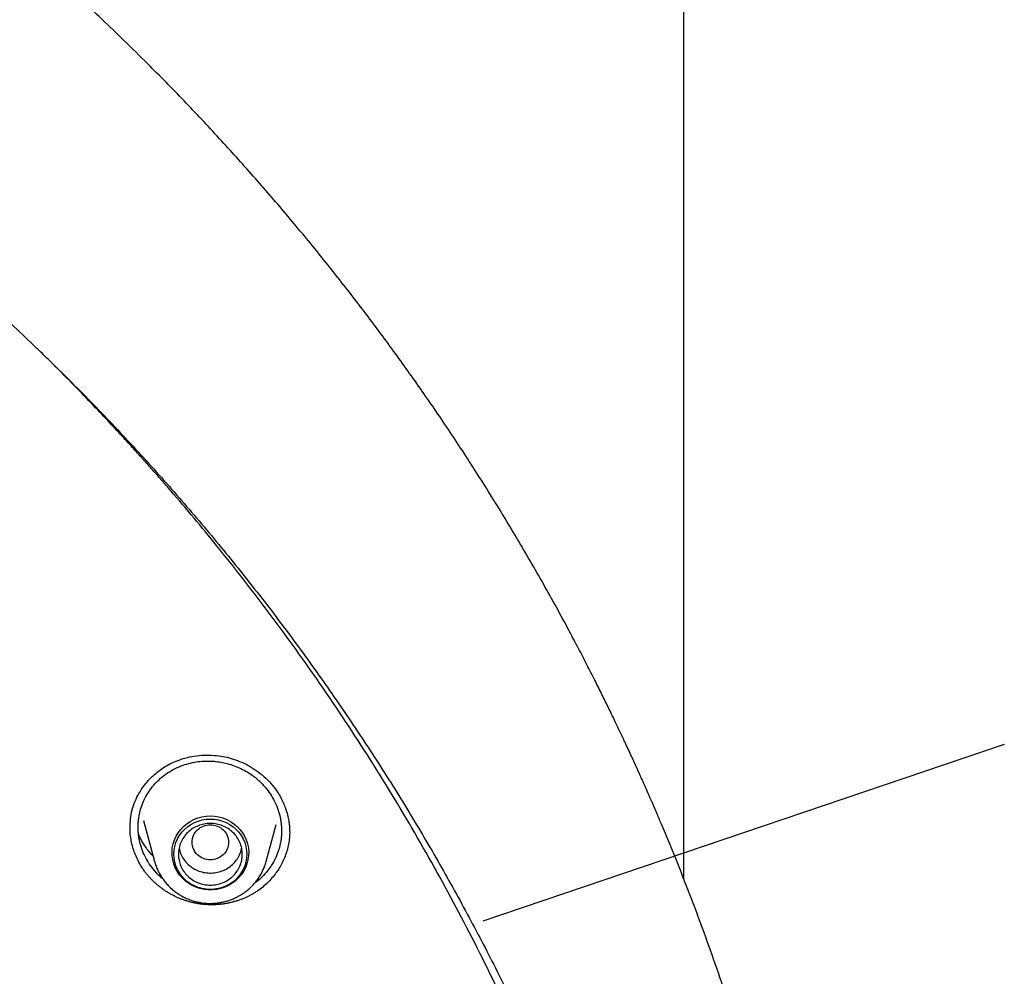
# Model space of a CAD drawing. Header units: millimetres. Extents: x 8 to 866, y 12 to 2084.
# Tile 95 of 100: x 458 to 479, y 1933 to 1954. Entities that reach past the tile are written whole.
import ezdxf

# ---------------------------------------------------------------- set-up
doc = ezdxf.new("R2010")
doc.units = ezdxf.units.MM

msp = doc.modelspace()

# ---------------------------------------------------------------- linework, layer by layer
at = {"color": 7, "linetype": 'Continuous', "lineweight": 30}
for p, q in [((472.469, 1935.131), (472.469, 2035.161)), ((479.485, 1938.089), (468.061, 1934.214)), ((460.632, 1936.418), (460.873, 1935.526)), ((460.34, 1936.262), (460.341, 1936.308)), ((463.32, 1935.526), (463.537, 1936.332)), ((460.877, 1935.512), (460.873, 1935.526)), ((463.32, 1935.526), (463.318, 1935.521))]:
    msp.add_line(p, q, dxfattribs=at)
at = {"color": 7, "linetype": 'Continuous', "lineweight": 30, "flags": 128}
for points in [[(462.097, 1936.521), (462.189, 1936.516), (462.28, 1936.501), (462.369, 1936.477), (462.455, 1936.443), (462.537, 1936.401), (462.613, 1936.35), (462.682, 1936.291), (462.745, 1936.226), (462.8, 1936.154), (462.846, 1936.076), (462.884, 1935.995), (462.911, 1935.91), (462.929, 1935.822), (462.937, 1935.733), (462.934, 1935.644), (462.921, 1935.556), (462.899, 1935.469), (462.866, 1935.385), (462.824, 1935.306), (462.774, 1935.231), (462.715, 1935.162), (462.648, 1935.1), (462.575, 1935.045), (462.496, 1934.999), (462.413, 1934.96), (462.325, 1934.932), (462.235, 1934.912), (462.143, 1934.902), (462.05, 1934.902), (461.958, 1934.912), (461.868, 1934.932), (461.78, 1934.96), (461.697, 1934.999), (461.618, 1935.045), (461.545, 1935.1), (461.478, 1935.162), (461.419, 1935.231), (461.369, 1935.306), (461.327, 1935.385), (461.294, 1935.469), (461.272, 1935.556), (461.259, 1935.644), (461.257, 1935.733), (461.264, 1935.822), (461.282, 1935.91), (461.31, 1935.995), (461.347, 1936.076), (461.393, 1936.154), (461.448, 1936.226), (461.511, 1936.291), (461.58, 1936.35), (461.656, 1936.401), (461.738, 1936.443), (461.824, 1936.477), (461.913, 1936.501), (462.004, 1936.516), (462.097, 1936.521)], [(462.097, 1934.91), (462.007, 1934.915), (461.919, 1934.93), (461.832, 1934.953), (461.749, 1934.987), (461.671, 1935.028), (461.598, 1935.078), (461.531, 1935.136), (461.471, 1935.2), (461.419, 1935.271), (461.376, 1935.347), (461.341, 1935.427), (461.317, 1935.51), (461.302, 1935.595), (461.297, 1935.681), (461.302, 1935.767), (461.317, 1935.853), (461.341, 1935.936), (461.376, 1936.016), (461.419, 1936.091), (461.471, 1936.162), (461.531, 1936.226), (461.598, 1936.284), (461.671, 1936.334), (461.749, 1936.376), (461.832, 1936.409), (461.919, 1936.433), (462.007, 1936.447), (462.097, 1936.452), (462.186, 1936.447), (462.275, 1936.433), (462.361, 1936.409), (462.444, 1936.376), (462.522, 1936.334), (462.595, 1936.284), (462.662, 1936.226), (462.722, 1936.162), (462.774, 1936.091), (462.817, 1936.016), (462.852, 1935.936), (462.876, 1935.853), (462.891, 1935.767), (462.897, 1935.681), (462.891, 1935.595), (462.876, 1935.51), (462.852, 1935.427), (462.817, 1935.347), (462.774, 1935.271), (462.722, 1935.2), (462.662, 1935.136), (462.595, 1935.078), (462.522, 1935.028), (462.444, 1934.987), (462.361, 1934.953), (462.275, 1934.93), (462.186, 1934.915), (462.097, 1934.91)]]:
    msp.add_lwpolyline(points, dxfattribs=at)
at = {"color": 7, "linetype": 'Continuous', "lineweight": 30}
for points, knots in [([(475.901, 1919.798), (475.897, 1919.852), (475.889, 1919.971), (475.875, 1920.167), (475.858, 1920.397), (475.836, 1920.662), (475.811, 1920.961), (475.781, 1921.287), (475.746, 1921.639), (475.706, 1922.015), (475.661, 1922.416), (475.61, 1922.833), (475.556, 1923.255), (475.471, 1923.867), (475.348, 1924.67), (475.166, 1925.722), (474.948, 1926.834), (474.691, 1928.004), (474.428, 1929.073), (474.169, 1930.043), (473.922, 1930.908), (473.664, 1931.755), (473.397, 1932.579), (473.123, 1933.378), (472.88, 1934.053), (472.671, 1934.611), (472.499, 1935.056), (472.326, 1935.493), (472.152, 1935.921), (472.001, 1936.282), (471.878, 1936.571), (471.788, 1936.781), (471.709, 1936.962), (471.642, 1937.114), (471.587, 1937.238), (471.545, 1937.333), (471.51, 1937.41), (471.476, 1937.486), (471.434, 1937.579), (471.382, 1937.692), (471.323, 1937.821), (471.258, 1937.963), (471.177, 1938.137), (471.079, 1938.346), (470.961, 1938.593), (470.831, 1938.862), (470.688, 1939.152), (470.532, 1939.464), (470.363, 1939.797), (470.182, 1940.148), (469.872, 1940.735), (469.432, 1941.539), (468.853, 1942.542), (468.262, 1943.516), (467.66, 1944.462), (467.049, 1945.379), (466.428, 1946.269), (465.794, 1947.14), (465.141, 1948), (464.462, 1948.856), (463.761, 1949.704), (463.038, 1950.541), (462.293, 1951.369), (461.522, 1952.19), (460.826, 1952.9), (460.222, 1953.495), (459.729, 1953.968), (459.255, 1954.412), (458.802, 1954.826), (458.398, 1955.187), (458.042, 1955.499), (457.733, 1955.767), (457.437, 1956.018), (457.157, 1956.253), (456.856, 1956.502), (456.52, 1956.776), (456.134, 1957.085), (455.717, 1957.413), (455.269, 1957.758), (454.788, 1958.119), (454.275, 1958.497), (453.752, 1958.871), (453.223, 1959.24), (452.696, 1959.599), (452.159, 1959.956), (451.619, 1960.305), (451.08, 1960.645), (450.543, 1960.975), (450.007, 1961.296), (449.372, 1961.666), (448.638, 1962.08), (447.806, 1962.531), (446.98, 1962.96), (446.118, 1963.39), (445.221, 1963.817), (444.292, 1964.238), (443.376, 1964.635), (442.473, 1965.006), (441.556, 1965.365), (440.626, 1965.71), (439.869, 1965.975), (439.309, 1966.163), (438.932, 1966.287), (438.532, 1966.416), (438.087, 1966.555), (437.595, 1966.704), (437.053, 1966.862), (436.472, 1967.025), (435.852, 1967.191), (435.192, 1967.36), (434.507, 1967.526), (433.798, 1967.689), (433.067, 1967.846), (432.299, 1968.001), (431.495, 1968.151), (430.656, 1968.295), (429.779, 1968.431), (428.867, 1968.558), (427.918, 1968.674), (426.934, 1968.777), (425.989, 1968.858), (425.09, 1968.921), (424.24, 1968.968), (423.369, 1969.003), (422.476, 1969.025), (421.874, 1969.028), (421.569, 1969.029)], [0, 0, 0, 0, 0.0019747, 0.0043874, 0.0072424, 0.010542, 0.014288, 0.0184814, 0.0228358, 0.0275875, 0.0327368, 0.038106, 0.0434765, 0.0488477, 0.0615114, 0.0741791, 0.0892647, 0.1043561, 0.1194532, 0.1308944, 0.142288, 0.1534389, 0.1643276, 0.1749541, 0.1853185, 0.1914114, 0.1974098, 0.2033139, 0.2091236, 0.2148156, 0.2180755, 0.2209447, 0.2234234, 0.2255113, 0.2272087, 0.2285154, 0.2294396, 0.230382, 0.2316773, 0.23328, 0.2350636, 0.2370206, 0.239151, 0.2422758, 0.2457116, 0.2494584, 0.2535162, 0.2578849, 0.2625647, 0.2675554, 0.2727615, 0.2875022, 0.3019997, 0.316254, 0.3302652, 0.3440331, 0.3575579, 0.3708979, 0.3843544, 0.3979702, 0.4117451, 0.4254292, 0.4392669, 0.453258, 0.4674008, 0.4763165, 0.4847972, 0.492843, 0.5004539, 0.5076299, 0.5129632, 0.518028, 0.5228244, 0.5273524, 0.5316333, 0.5373074, 0.5434195, 0.5499694, 0.5569571, 0.5643827, 0.5722461, 0.5805473, 0.58817, 0.5961162, 0.6041064, 0.6120214, 0.6198612, 0.6276259, 0.6353153, 0.6429292, 0.6547417, 0.6663683, 0.6778091, 0.6890642, 0.7018508, 0.714365, 0.7266041, 0.7385682, 0.7502574, 0.7627979, 0.7750057, 0.7797107, 0.7844623, 0.7895914, 0.7951252, 0.8015556, 0.8084578, 0.815832, 0.823678, 0.8319958, 0.8407855, 0.849505, 0.8586441, 0.8682025, 0.8781804, 0.8885778, 0.8993945, 0.9106307, 0.9222862, 0.9343611, 0.9468553, 0.9569664, 0.9673364, 0.9779653, 0.9888532, 1, 1, 1, 1]), ([(370.402, 1920.189), (370.414, 1920.251), (370.465, 1920.53), (370.564, 1921.025), (370.701, 1921.672), (370.847, 1922.318), (371.002, 1922.962), (371.166, 1923.603), (371.339, 1924.243), (371.52, 1924.88), (371.71, 1925.515), (371.909, 1926.147), (372.116, 1926.777), (372.332, 1927.404), (372.557, 1928.028), (372.79, 1928.65), (373.031, 1929.268), (373.281, 1929.883), (373.54, 1930.495), (373.806, 1931.104), (374.081, 1931.709), (374.365, 1932.311), (374.656, 1932.909), (374.956, 1933.503), (375.264, 1934.094), (375.58, 1934.68), (375.903, 1935.263), (376.235, 1935.841), (376.575, 1936.415), (376.923, 1936.984), (377.278, 1937.549), (377.641, 1938.11), (378.011, 1938.666), (378.39, 1939.217), (378.775, 1939.763), (379.169, 1940.305), (379.569, 1940.841), (379.977, 1941.372), (380.392, 1941.898), (380.814, 1942.419), (381.244, 1942.934), (381.68, 1943.444), (382.123, 1943.948), (382.574, 1944.446), (383.031, 1944.939), (383.494, 1945.426), (383.964, 1945.906), (384.441, 1946.381), (384.925, 1946.85), (385.414, 1947.313), (385.91, 1947.769), (386.412, 1948.219), (386.921, 1948.662), (387.435, 1949.099), (387.955, 1949.53), (388.481, 1949.954), (389.013, 1950.371), (389.551, 1950.781), (390.094, 1951.185), (390.642, 1951.581), (391.196, 1951.971), (391.755, 1952.353), (392.32, 1952.728), (392.889, 1953.096), (393.464, 1953.457), (394.043, 1953.811), (394.627, 1954.157), (395.216, 1954.495), (395.809, 1954.826), (396.407, 1955.15), (397.01, 1955.466), (397.616, 1955.774), (398.227, 1956.075), (398.842, 1956.367), (399.46, 1956.652), (400.083, 1956.929), (400.709, 1957.198), (401.339, 1957.459), (401.973, 1957.712), (402.61, 1957.957), (403.25, 1958.194), (403.893, 1958.423), (404.54, 1958.644), (405.189, 1958.856), (405.841, 1959.06), (406.496, 1959.256), (407.154, 1959.443), (407.814, 1959.622), (408.476, 1959.792), (409.141, 1959.955), (409.808, 1960.108), (410.477, 1960.253), (411.148, 1960.39), (411.821, 1960.518), (412.495, 1960.638), (413.171, 1960.749), (413.849, 1960.851), (414.528, 1960.945), (415.208, 1961.03), (415.889, 1961.107), (416.571, 1961.175), (417.254, 1961.234), (417.938, 1961.284), (418.622, 1961.326), (419.307, 1961.359), (419.992, 1961.384), (420.678, 1961.399), (421.363, 1961.406), (422.049, 1961.404), (422.735, 1961.394), (423.42, 1961.375), (424.105, 1961.347), (424.79, 1961.31), (425.474, 1961.265), (426.158, 1961.211), (426.84, 1961.148), (427.522, 1961.077), (428.203, 1960.997), (428.882, 1960.909), (429.561, 1960.811), (430.238, 1960.705), (430.913, 1960.591), (431.587, 1960.468), (432.259, 1960.336), (432.929, 1960.196), (433.597, 1960.048), (434.263, 1959.891), (434.927, 1959.725), (435.589, 1959.551), (436.248, 1959.369), (436.904, 1959.178), (437.558, 1958.979), (438.209, 1958.772), (438.857, 1958.556), (439.503, 1958.332), (440.145, 1958.1), (440.784, 1957.86), (441.419, 1957.612), (442.051, 1957.356), (442.68, 1957.091), (443.305, 1956.819), (443.926, 1956.539), (444.543, 1956.251), (445.156, 1955.955), (445.765, 1955.652), (446.37, 1955.34), (446.97, 1955.021), (447.566, 1954.695), (448.158, 1954.361), (448.745, 1954.019), (449.327, 1953.67), (449.905, 1953.313), (450.477, 1952.95), (451.045, 1952.579), (451.607, 1952.201), (452.164, 1951.815), (452.716, 1951.423), (453.262, 1951.024), (453.803, 1950.618), (454.338, 1950.205), (454.868, 1949.785), (455.392, 1949.358), (455.909, 1948.925), (456.421, 1948.485), (456.927, 1948.039), (457.427, 1947.587), (457.92, 1947.128), (458.407, 1946.663), (458.888, 1946.192), (459.362, 1945.715), (459.83, 1945.231), (460.291, 1944.742), (460.745, 1944.247), (461.193, 1943.746), (461.633, 1943.24), (462.067, 1942.728), (462.493, 1942.211), (462.913, 1941.688), (463.325, 1941.16), (463.73, 1940.627), (464.127, 1940.089), (464.517, 1939.545), (464.9, 1938.997), (465.275, 1938.444), (465.643, 1937.886), (466.003, 1937.324), (466.355, 1936.757), (466.699, 1936.186), (467.036, 1935.61), (467.365, 1935.03), (467.685, 1934.446), (467.998, 1933.858), (468.303, 1933.266), (468.599, 1932.67), (468.887, 1932.071), (469.167, 1931.467), (469.439, 1930.861), (469.702, 1930.251), (469.957, 1929.637), (470.204, 1929.021), (470.442, 1928.401), (470.672, 1927.779), (470.893, 1927.153), (471.105, 1926.525), (471.309, 1925.894), (471.505, 1925.261), (471.691, 1924.625), (471.869, 1923.987), (472.038, 1923.347), (472.198, 1922.704), (472.35, 1922.06), (472.493, 1921.414), (472.626, 1920.766), (472.717, 1920.299), (472.762, 1920.049), (472.768, 1920.015)], [0, 0, 0, 0, 0.001359, 0.006089, 0.01082, 0.01555, 0.02028, 0.02501, 0.029741, 0.034471, 0.039201, 0.043931, 0.048662, 0.053392, 0.058122, 0.062852, 0.067582, 0.072312, 0.077042, 0.081772, 0.086502, 0.091232, 0.095963, 0.100693, 0.105423, 0.110152, 0.114882, 0.119612, 0.124342, 0.129072, 0.133802, 0.138532, 0.143262, 0.147992, 0.152721, 0.157451, 0.162181, 0.166911, 0.17164, 0.17637, 0.1811, 0.185829, 0.190559, 0.195289, 0.200018, 0.204748, 0.209477, 0.214207, 0.218936, 0.223666, 0.228395, 0.233125, 0.237854, 0.242584, 0.247313, 0.252043, 0.256772, 0.261501, 0.266231, 0.27096, 0.275689, 0.280418, 0.285148, 0.289877, 0.294606, 0.299335, 0.304065, 0.308794, 0.313523, 0.318252, 0.322981, 0.32771, 0.332439, 0.337169, 0.341898, 0.346627, 0.351356, 0.356085, 0.360814, 0.365543, 0.370272, 0.375001, 0.37973, 0.384459, 0.389188, 0.393917, 0.398646, 0.403375, 0.408103, 0.412832, 0.417561, 0.42229, 0.427019, 0.431748, 0.436477, 0.441206, 0.445935, 0.450663, 0.455392, 0.460121, 0.46485, 0.469579, 0.474308, 0.479037, 0.483765, 0.488494, 0.493223, 0.497952, 0.502681, 0.50741, 0.512138, 0.516867, 0.521596, 0.526325, 0.531054, 0.535783, 0.540512, 0.54524, 0.549969, 0.554698, 0.559427, 0.564156, 0.568885, 0.573614, 0.578342, 0.583071, 0.5878, 0.592529, 0.597258, 0.601987, 0.606716, 0.611445, 0.616174, 0.620903, 0.625632, 0.63036, 0.635089, 0.639818, 0.644547, 0.649276, 0.654005, 0.658734, 0.663464, 0.668193, 0.672922, 0.677651, 0.68238, 0.687109, 0.691838, 0.696567, 0.701296, 0.706025, 0.710755, 0.715484, 0.720213, 0.724942, 0.729671, 0.734401, 0.73913, 0.743859, 0.748589, 0.753318, 0.758047, 0.762777, 0.767506, 0.772235, 0.776965, 0.781694, 0.786424, 0.791153, 0.795883, 0.800612, 0.805342, 0.810071, 0.814801, 0.819531, 0.82426, 0.82899, 0.833719, 0.838449, 0.843179, 0.847909, 0.852638, 0.857368, 0.862098, 0.866828, 0.871557, 0.876287, 0.881017, 0.885747, 0.890477, 0.895207, 0.899937, 0.904667, 0.909397, 0.914127, 0.918857, 0.923587, 0.928317, 0.933047, 0.937777, 0.942507, 0.947237, 0.951967, 0.956697, 0.961428, 0.966158, 0.970888, 0.975618, 0.980348, 0.985079, 0.989809, 0.994539, 0.999269, 1, 1, 1, 1]), ([(469.642, 1893.884), (469.846, 1894.4), (470.303, 1895.55), (470.911, 1897.363), (471.482, 1899.306), (471.965, 1901.253), (472.365, 1903.201), (472.683, 1905.155), (472.921, 1907.117), (473.078, 1909.091), (473.153, 1911.069), (473.147, 1912.969), (473.068, 1914.788), (472.936, 1916.455), (472.786, 1917.763), (472.683, 1918.518), (472.643, 1918.79), (472.632, 1918.865), (472.621, 1918.94), (472.609, 1919.015), (472.598, 1919.09), (472.587, 1919.164), (472.574, 1919.243), (472.559, 1919.34), (472.536, 1919.486), (472.501, 1919.699), (472.453, 1919.986), (472.391, 1920.341), (472.313, 1920.762), (472.217, 1921.258), (472.099, 1921.832), (471.957, 1922.483), (471.787, 1923.206), (471.588, 1923.998), (471.356, 1924.86), (471.143, 1925.593), (470.976, 1926.137), (470.871, 1926.469), (470.777, 1926.76), (470.683, 1927.046), (470.589, 1927.327), (470.454, 1927.723), (470.275, 1928.227), (470.018, 1928.926), (469.726, 1929.681), (469.399, 1930.479), (469.147, 1931.068), (468.97, 1931.467), (468.868, 1931.695), (468.768, 1931.916), (468.669, 1932.131), (468.572, 1932.338), (468.477, 1932.539), (468.128, 1933.27), (467.496, 1934.521), (466.523, 1936.264), (465.479, 1937.969), (464.411, 1939.566), (463.328, 1941.058), (462.286, 1942.394), (461.543, 1943.284), (461.137, 1943.753), (461.037, 1943.868), (460.936, 1943.983), (460.835, 1944.098), (460.734, 1944.213), (460.632, 1944.327), (460.53, 1944.441), (460.376, 1944.611), (460.152, 1944.856), (459.841, 1945.192), (459.475, 1945.579), (459.052, 1946.016), (458.656, 1946.416), (458.398, 1946.668), (458.303, 1946.761)], [0, 0, 0, 0, 0.029043, 0.064708, 0.100077, 0.135149, 0.169925, 0.204405, 0.239073, 0.273739, 0.308405, 0.343071, 0.373577, 0.404082, 0.430927, 0.442739, 0.444065, 0.44539, 0.446716, 0.448042, 0.449368, 0.450694, 0.45202, 0.453527, 0.455865, 0.459767, 0.464866, 0.471162, 0.478654, 0.487343, 0.497704, 0.509374, 0.522351, 0.536635, 0.552227, 0.569126, 0.576622, 0.582044, 0.587382, 0.592638, 0.59781, 0.602899, 0.614566, 0.625771, 0.64187, 0.656909, 0.670888, 0.675357, 0.679706, 0.683935, 0.688043, 0.692032, 0.6959, 0.699648, 0.734315, 0.768981, 0.803647, 0.838313, 0.868818, 0.899323, 0.926166, 0.928803, 0.931439, 0.934076, 0.936712, 0.939349, 0.941985, 0.944622, 0.947258, 0.953869, 0.961762, 0.970938, 0.981397, 0.993139, 1, 1, 1, 1]), ([(460.339, 1936.308), (460.342, 1936.372), (460.349, 1936.506), (460.395, 1936.7), (460.464, 1936.885), (460.552, 1937.05), (460.652, 1937.197), (460.753, 1937.315), (460.853, 1937.414), (460.954, 1937.5), (461.073, 1937.584), (461.212, 1937.663), (461.37, 1937.734), (461.549, 1937.793), (461.746, 1937.835), (461.962, 1937.857), (462.172, 1937.853), (462.372, 1937.827), (462.556, 1937.784), (462.742, 1937.718), (462.927, 1937.631), (463.106, 1937.52), (463.276, 1937.384), (463.436, 1937.226), (463.524, 1937.103), (463.568, 1937.041)], [0, 0, 0, 0, 0.046979, 0.097226, 0.144816, 0.189776, 0.231997, 0.271606, 0.299745, 0.330772, 0.364668, 0.401438, 0.44117, 0.483894, 0.529597, 0.578233, 0.629746, 0.670269, 0.712417, 0.756147, 0.801496, 0.848504, 0.897205, 0.94766, 1, 1, 1, 1]), ([(460.759, 1935.473), (460.727, 1935.525), (460.662, 1935.631), (460.591, 1935.803), (460.549, 1935.954), (460.527, 1936.078), (460.517, 1936.174), (460.513, 1936.27), (460.516, 1936.367), (460.526, 1936.464), (460.545, 1936.577), (460.58, 1936.711), (460.642, 1936.868), (460.724, 1937.02), (460.825, 1937.161), (460.94, 1937.289), (461.08, 1937.41), (461.239, 1937.516), (461.409, 1937.6), (461.579, 1937.66), (461.744, 1937.7), (461.882, 1937.718), (461.991, 1937.724), (462.073, 1937.724), (462.151, 1937.721), (462.226, 1937.714), (462.297, 1937.705), (462.363, 1937.693), (462.458, 1937.672), (462.582, 1937.637), (462.731, 1937.578), (462.871, 1937.506), (463.017, 1937.414), (463.161, 1937.297), (463.3, 1937.156), (463.375, 1937.05), (463.412, 1936.998)], [0, 0, 0, 0, 0.038257, 0.077262, 0.117019, 0.137189, 0.157548, 0.178096, 0.198833, 0.219758, 0.240873, 0.272467, 0.308716, 0.34961, 0.38333, 0.419649, 0.458559, 0.500051, 0.539589, 0.576747, 0.611533, 0.643951, 0.661421, 0.67812, 0.69405, 0.709212, 0.723607, 0.737236, 0.7501, 0.782822, 0.815109, 0.846968, 0.878404, 0.919658, 0.960185, 1, 1, 1, 1]), ([(463.412, 1936.998), (463.445, 1936.945), (463.509, 1936.839), (463.581, 1936.666), (463.623, 1936.515), (463.644, 1936.391), (463.654, 1936.296), (463.658, 1936.2), (463.655, 1936.103), (463.646, 1936.006), (463.626, 1935.893), (463.591, 1935.76), (463.53, 1935.603), (463.448, 1935.452), (463.348, 1935.31), (463.232, 1935.184), (463.136, 1935.095), (463.075, 1935.055), (463.065, 1935.048)], [0, 0, 0, 0, 0.082519, 0.166494, 0.251952, 0.295267, 0.338963, 0.383044, 0.427514, 0.472374, 0.517629, 0.585196, 0.662822, 0.750535, 0.822984, 0.901144, 0.985032, 1, 1, 1, 1]), ([(463.568, 1937.041), (463.593, 1937.001), (463.641, 1936.924), (463.697, 1936.807), (463.747, 1936.681), (463.786, 1936.551), (463.813, 1936.422), (463.827, 1936.316), (463.833, 1936.235), (463.834, 1936.176), (463.834, 1936.147), (463.834, 1936.136)], [0, 0, 0, 0, 0.143507, 0.276163, 0.397948, 0.560074, 0.697441, 0.809987, 0.897783, 0.961006, 1, 1, 1, 1]), ([(460.608, 1935.38), (460.582, 1935.422), (460.53, 1935.505), (460.468, 1935.635), (460.417, 1935.768), (460.378, 1935.903), (460.352, 1936.043), (460.337, 1936.169), (460.337, 1936.247), (460.337, 1936.279)], [0, 0, 0, 0, 0.151635, 0.304443, 0.451169, 0.597898, 0.748863, 0.899828, 1, 1, 1, 1]), ([(462.097, 1936.329), (462.044, 1936.323), (461.94, 1936.311), (461.806, 1936.223), (461.718, 1936.095), (461.686, 1935.944), (461.718, 1935.793), (461.806, 1935.664), (461.94, 1935.579), (462.097, 1935.548), (462.253, 1935.579), (462.387, 1935.664), (462.475, 1935.793), (462.507, 1935.944), (462.475, 1936.095), (462.387, 1936.223), (462.253, 1936.311), (462.149, 1936.323), (462.097, 1936.329)], [0, 0, 0, 0, 0.0625, 0.125, 0.1875, 0.25, 0.3125, 0.375, 0.4375, 0.5, 0.5625, 0.625, 0.6875, 0.75, 0.8125, 0.875, 0.9375, 1, 1, 1, 1]), ([(460.842, 1935.641), (460.799, 1935.69), (460.712, 1935.786), (460.613, 1935.94), (460.551, 1936.053), (460.528, 1936.112), (460.524, 1936.122)], [0, 0, 0, 0, 0.326766, 0.648929, 0.942546, 1, 1, 1, 1]), ([(463.834, 1936.139), (463.832, 1936.096), (463.827, 1936.005), (463.804, 1935.87), (463.769, 1935.734), (463.722, 1935.604), (463.664, 1935.478), (463.595, 1935.357), (463.515, 1935.242), (463.425, 1935.134), (463.326, 1935.032), (463.216, 1934.939), (463.118, 1934.868), (463.046, 1934.824), (463.005, 1934.8), (462.973, 1934.783), (462.931, 1934.761), (462.888, 1934.74), (462.844, 1934.721), (462.811, 1934.707), (462.778, 1934.694), (462.744, 1934.681), (462.699, 1934.666), (462.653, 1934.651), (462.606, 1934.638), (462.571, 1934.629), (462.536, 1934.621), (462.501, 1934.613), (462.453, 1934.604), (462.405, 1934.596), (462.357, 1934.589), (462.321, 1934.585), (462.285, 1934.581), (462.249, 1934.579), (462.2, 1934.576), (462.151, 1934.575), (462.102, 1934.575), (462.066, 1934.576), (462.029, 1934.577), (461.993, 1934.579), (461.944, 1934.583), (461.895, 1934.589), (461.847, 1934.596), (461.811, 1934.602), (461.775, 1934.608), (461.727, 1934.618), (461.679, 1934.629), (461.632, 1934.642), (461.596, 1934.652), (461.561, 1934.663), (461.527, 1934.675), (461.48, 1934.691), (461.435, 1934.709), (461.39, 1934.728), (461.356, 1934.743), (461.323, 1934.759), (461.29, 1934.775), (461.247, 1934.798), (461.204, 1934.821), (461.163, 1934.846), (461.132, 1934.866), (461.101, 1934.886), (461.071, 1934.906), (461.031, 1934.935), (460.993, 1934.964), (460.955, 1934.995), (460.927, 1935.018), (460.9, 1935.042), (460.873, 1935.066), (460.838, 1935.1), (460.804, 1935.134), (460.772, 1935.169), (460.748, 1935.196), (460.724, 1935.224), (460.701, 1935.253), (460.677, 1935.283), (460.645, 1935.325), (460.623, 1935.358), (460.608, 1935.38)], [0, 0, 0, 0, 0.030489, 0.064187, 0.097884, 0.130244, 0.162605, 0.195874, 0.229145, 0.262087, 0.295029, 0.328915, 0.3628, 0.37926, 0.387489, 0.395718, 0.403947, 0.420408, 0.428637, 0.436866, 0.445095, 0.453324, 0.461553, 0.478013, 0.486242, 0.494471, 0.5027, 0.510929, 0.519158, 0.535618, 0.543847, 0.552076, 0.560305, 0.568534, 0.576763, 0.593224, 0.601453, 0.609681, 0.61791, 0.626139, 0.634368, 0.650829, 0.659058, 0.667287, 0.675516, 0.683745, 0.700206, 0.708434, 0.716663, 0.724892, 0.733121, 0.74135, 0.757811, 0.76604, 0.774269, 0.782498, 0.790727, 0.798956, 0.815416, 0.823645, 0.831874, 0.840103, 0.848332, 0.856561, 0.873022, 0.881251, 0.88948, 0.897708, 0.905937, 0.914166, 0.930627, 0.938856, 0.947085, 0.955314, 0.963543, 0.972645, 0.981747, 1, 1, 1, 1]), ([(461.411, 1935.815), (461.42, 1935.776), (461.439, 1935.694), (461.483, 1935.621), (461.505, 1935.583)], [0, 0, 0, 0, 0.473163, 1, 1, 1, 1]), ([(461.505, 1935.583), (461.532, 1935.547), (461.586, 1935.475), (461.692, 1935.389), (461.812, 1935.323), (461.943, 1935.281), (462.08, 1935.265), (462.218, 1935.275), (462.351, 1935.311), (462.474, 1935.371), (462.583, 1935.453), (462.673, 1935.554), (462.739, 1935.67), (462.776, 1935.759), (462.781, 1935.81), (462.782, 1935.816)], [0, 0, 0, 0, 0.082337, 0.164674, 0.247011, 0.329348, 0.411685, 0.494022, 0.576359, 0.658696, 0.741033, 0.823369, 0.905706, 0.988043, 1, 1, 1, 1]), ([(461.052, 1935.145), (461.035, 1935.158), (460.968, 1935.212), (460.868, 1935.321), (460.795, 1935.423), (460.759, 1935.473)], [0, 0, 0, 0, 0.147096, 0.579271, 1, 1, 1, 1]), ([(460.879, 1935.512), (460.885, 1935.489), (460.901, 1935.432), (460.937, 1935.343), (460.987, 1935.245), (461.043, 1935.155), (461.105, 1935.072), (461.171, 1934.997), (461.243, 1934.928), (461.32, 1934.864), (461.402, 1934.807), (461.488, 1934.757), (461.577, 1934.713), (461.668, 1934.677), (461.758, 1934.649), (461.842, 1934.63), (461.916, 1934.617), (461.986, 1934.61), (462.045, 1934.606), (462.083, 1934.606), (462.097, 1934.605)], [0, 0, 0, 0, 0.0430067, 0.1098722, 0.1774305, 0.2457662, 0.3071347, 0.3685035, 0.4298446, 0.4911237, 0.5522868, 0.6132443, 0.6738375, 0.7337534, 0.792269, 0.8472323, 0.8920421, 0.9297095, 0.9760608, 1, 1, 1, 1]), ([(462.097, 1934.605), (462.133, 1934.606), (462.184, 1934.607), (462.26, 1934.615), (462.324, 1934.625), (462.401, 1934.641), (462.48, 1934.663), (462.561, 1934.691), (462.644, 1934.726), (462.725, 1934.768), (462.805, 1934.816), (462.883, 1934.872), (462.956, 1934.933), (463.026, 1935.002), (463.091, 1935.076), (463.15, 1935.155), (463.203, 1935.24), (463.249, 1935.329), (463.287, 1935.423), (463.31, 1935.487), (463.318, 1935.521), (463.318, 1935.521)], [0, 0, 0, 0, 0.0661522, 0.093234, 0.138184, 0.1849705, 0.2352568, 0.2878432, 0.3422454, 0.3980782, 0.455068, 0.513014, 0.5717665, 0.631213, 0.6912688, 0.7518707, 0.8129721, 0.8745404, 0.9365545, 0.9990033, 1, 1, 1, 1])]:
    msp.add_open_spline(points, degree=3, knots=knots, dxfattribs=at)
msp.add_open_spline([(462.797, 1935.681), (462.794, 1935.637), (462.789, 1935.549), (462.747, 1935.421), (462.682, 1935.304), (462.595, 1935.201), (462.488, 1935.117), (462.366, 1935.054), (462.234, 1935.015), (462.097, 1935.002), (461.959, 1935.015), (461.827, 1935.054), (461.705, 1935.117), (461.598, 1935.201), (461.511, 1935.304), (461.446, 1935.421), (461.406, 1935.549), (461.392, 1935.681), (461.406, 1935.814), (461.446, 1935.941), (461.511, 1936.058), (461.598, 1936.161), (461.705, 1936.246), (461.827, 1936.308), (461.959, 1936.347), (462.097, 1936.36), (462.234, 1936.347), (462.366, 1936.308), (462.488, 1936.246), (462.595, 1936.161), (462.682, 1936.058), (462.747, 1935.941), (462.789, 1935.814), (462.794, 1935.725), (462.797, 1935.681)], degree=3, dxfattribs=at)

doc.saveas('drawing.dxf')
